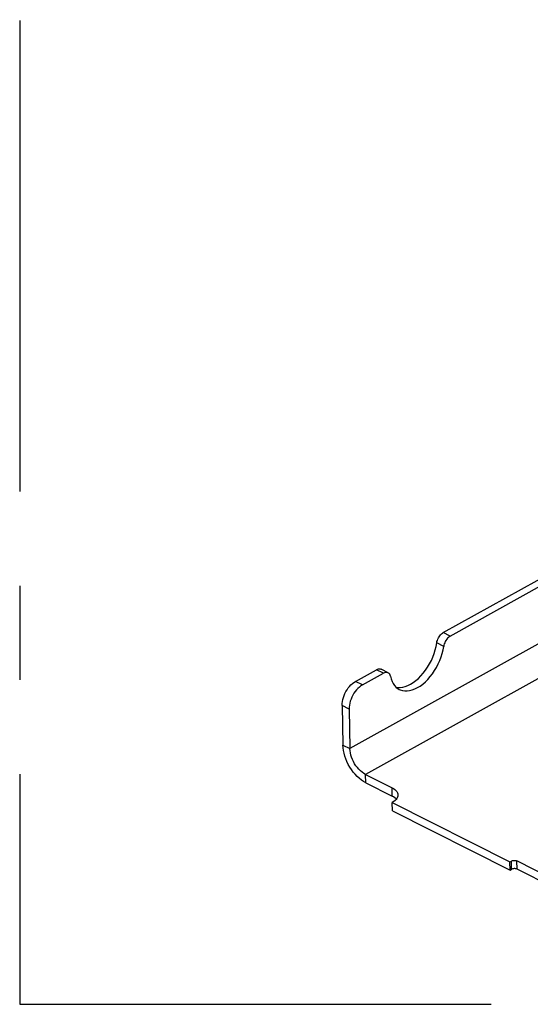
# Model space of a CAD drawing. Header units: millimetres. Extents: x 0 to 210, y 0 to 297.
# Tile 8 of 18: x 51 to 59, y 202 to 217. Entities that reach past the tile are written whole.
import ezdxf

# ---------------------------------------------------------------- set-up
doc = ezdxf.new("R2010")
doc.units = ezdxf.units.MM
doc.header["$LTSCALE"] = 19.36
doc.linetypes.add('CENTER', pattern=[0.6, 0.375, -0.075, 0.075, -0.075])
doc.layers.get('0').update_dxf_attribs({"linetype": 'CONTINUOUS'})
doc.layers.add('DEFAULT_1', color=7, linetype='CENTER')

msp = doc.modelspace()

# ---------------------------------------------------------------- linework, layer by layer
at = {"color": 7, "linetype": 'Continuous'}
for p, q in [((57.689957, 207.674477), (59.489481, 208.676275)), ((57.797178, 207.620297), (59.234096, 208.420232)), ((56.337249, 206.921423), (56.662451, 207.102463)), ((56.444471, 206.867243), (56.769672, 207.048283)), ((56.839786, 207.055055), (56.732565, 207.109234)), ((56.132438, 206.550447), (56.144264, 205.940333)), ((56.239659, 206.496267), (56.251485, 205.886153)), ((56.492791, 205.487321), (56.900231, 205.281438)), ((56.495254, 205.360214), (56.902695, 205.154331)), ((56.961735, 205.111985), (56.945154, 205.127291)), ((56.966322, 205.106357), (56.961735, 205.111985)), ((56.907398, 204.929209), (56.904934, 205.056316)), ((56.904934, 205.056316), (58.71697, 204.140676)), ((56.907398, 204.929209), (58.719434, 204.013569)), ((58.71697, 204.140676), (58.737944, 204.152352)), ((58.719434, 204.013569), (58.71697, 204.140676)), ((58.719434, 204.013569), (58.740408, 204.025245)), ((59.616216, 203.753101), (58.82278, 204.154033)), ((59.597338, 203.636778), (58.825244, 204.026925))]:
    msp.add_line(p, q, dxfattribs=at)
at = {"color": 9, "linetype": 'Continuous'}
for p, q in [((59.72943, 207.822331), (56.251485, 205.886153)), ((57.797178, 207.620297), (57.689957, 207.674477)), ((57.696398, 207.46141), (57.589177, 207.51559)), ((59.890398, 207.378776), (56.492791, 205.487321)), ((56.769672, 207.048283), (56.662451, 207.102463)), ((56.444471, 206.867243), (56.337249, 206.921423)), ((56.239659, 206.496267), (56.132438, 206.550447)), ((56.144264, 205.940333), (56.251485, 205.886153)), ((56.495254, 205.360214), (56.492791, 205.487321)), ((56.902695, 205.154331), (56.900231, 205.281438)), ((58.740408, 204.025245), (58.737944, 204.152352)), ((58.825244, 204.026925), (58.82278, 204.154033))]:
    msp.add_line(p, q, dxfattribs=at)
at = {"color": 7, "linetype": 'Continuous'}
for points in [[(57.589177, 207.51559), (57.592732, 207.534662), (57.598045, 207.553618), (57.605192, 207.572632), (57.613949, 207.591179), (57.624196, 207.608895), (57.635702, 207.625475), (57.648286, 207.640573), (57.661684, 207.653949), (57.675534, 207.665206), (57.689957, 207.674477)], [(56.96284, 206.834044), (56.987831, 206.829954), (57.025341, 206.829409), (57.064304, 206.834247), (57.104329, 206.844346), (57.145046, 206.859684), (57.186059, 206.880042), (57.226976, 206.905295), (57.267412, 206.935135), (57.30697, 206.96934), (57.345286, 207.007523), (57.381975, 207.049374), (57.41671, 207.094444), (57.449129, 207.142345), (57.478958, 207.192583), (57.505871, 207.244707), (57.529655, 207.298195), (57.550036, 207.352552), (57.566868, 207.407251), (57.579886, 207.46151), (57.589177, 207.51559)], [(57.797178, 207.620297), (57.782755, 207.611026), (57.768905, 207.599769), (57.755507, 207.586393), (57.742923, 207.571295), (57.731417, 207.554715), (57.72117, 207.536999), (57.712413, 207.518452), (57.705266, 207.499438), (57.699953, 207.480482), (57.696398, 207.46141)], [(57.012797, 206.798806), (57.025766, 206.792789), (57.05933, 206.781621), (57.095052, 206.775774), (57.132562, 206.775229), (57.171525, 206.780067), (57.21155, 206.790166), (57.252267, 206.805504), (57.29328, 206.825862), (57.334198, 206.851115), (57.374633, 206.880955), (57.414191, 206.91516), (57.452507, 206.953343), (57.489196, 206.995194), (57.523931, 207.040264), (57.55635, 207.088166), (57.586179, 207.138403), (57.613092, 207.190527), (57.636876, 207.244015), (57.657257, 207.298372), (57.674089, 207.353071), (57.687107, 207.40733), (57.696398, 207.46141)], [(56.662451, 207.102463), (56.676922, 207.109277), (56.690908, 207.113516), (56.704533, 207.115184), (56.717427, 207.11427), (56.729323, 207.110718), (56.732576, 207.109211)], [(56.839797, 207.055031), (56.836545, 207.056538), (56.824648, 207.06009), (56.811754, 207.061004), (56.798129, 207.059336), (56.784143, 207.055097), (56.769672, 207.048283)], [(56.874394, 207.003799), (56.870184, 207.018548), (56.864257, 207.031246), (56.856533, 207.041982), (56.847252, 207.050488), (56.839797, 207.055031)], [(56.132438, 206.550447), (56.133231, 206.579835), (56.1366, 206.609942), (56.142592, 206.640962), (56.151071, 206.672309), (56.161975, 206.703591), (56.175124, 206.73442), (56.190394, 206.764396), (56.207555, 206.793161), (56.226424, 206.820328), (56.246735, 206.845586), (56.268258, 206.868581), (56.290702, 206.889067), (56.313653, 206.906635), (56.337249, 206.921423)], [(56.874394, 207.003799), (56.885561, 206.961108), (56.900382, 206.922346), (56.918952, 206.887357), (56.940983, 206.85661), (56.96631, 206.830462), (56.994648, 206.809097), (57.012797, 206.798806)], [(56.444471, 206.867243), (56.420874, 206.852455), (56.397923, 206.834887), (56.375479, 206.814401), (56.353956, 206.791406), (56.333645, 206.766148), (56.314776, 206.738981), (56.297615, 206.710216), (56.282345, 206.68024), (56.269196, 206.649411), (56.258292, 206.618129), (56.249813, 206.586782), (56.243821, 206.555762), (56.240452, 206.525655), (56.239659, 206.496267)], [(56.495254, 205.360214), (56.46154, 205.379191), (56.428287, 205.401764), (56.395276, 205.428131), (56.36317, 205.457704), (56.33256, 205.489984), (56.303449, 205.524902), (56.275906, 205.562408), (56.250332, 205.601942), (56.227087, 205.643096), (56.20637, 205.685355), (56.188495, 205.728094), (56.173477, 205.771229), (56.161373, 205.814726), (56.152367, 205.857805), (56.14669, 205.899575), (56.144264, 205.940333)], [(56.492791, 205.487321), (56.466234, 205.502502), (56.440215, 205.520818), (56.41454, 205.54245), (56.389793, 205.566852), (56.366463, 205.593589), (56.344636, 205.622504), (56.324431, 205.653526), (56.306246, 205.685955), (56.290516, 205.719113), (56.277253, 205.752859), (56.266555, 205.787041), (56.258592, 205.821004), (56.253594, 205.853953), (56.251485, 205.886153)], [(56.900231, 205.281438), (56.923041, 205.26848), (56.94269, 205.254398), (56.959271, 205.239092), (56.972503, 205.222859), (56.982156, 205.205888), (56.988175, 205.188403), (56.990418, 205.170489)], [(56.945154, 205.127291), (56.925505, 205.141373), (56.902695, 205.154331)], [(56.990418, 205.170489), (56.98892, 205.152757), (56.983636, 205.135048), (56.9747, 205.117708), (56.962157, 205.100965), (56.946229, 205.085015), (56.927185, 205.070166), (56.904934, 205.056316)], [(58.737944, 204.152352), (58.745134, 204.15577), (58.753006, 204.158508), (58.761667, 204.160585), (58.770791, 204.161939), (58.780167, 204.16251), (58.78956, 204.162311), (58.798733, 204.161319), (58.807474, 204.159587), (58.815453, 204.157163), (58.82278, 204.154033)], [(58.825244, 204.026925), (58.817917, 204.030056), (58.809937, 204.03248), (58.801197, 204.034212), (58.792023, 204.035204), (58.782631, 204.035403), (58.773255, 204.034832), (58.76413, 204.033478), (58.755469, 204.031401), (58.747598, 204.028663), (58.740408, 204.025245)]]:
    msp.add_lwpolyline(points, dxfattribs=at)
at = {"layer": 'DEFAULT_1', "color": 3, "linetype": 'CENTER'}
for p, q in [((51.167141, 251.957403), (51.167141, 201.943956)), ((51.167141, 201.943956), (151.18209, 201.943956))]:
    msp.add_line(p, q, dxfattribs=at)

doc.saveas('drawing.dxf')
